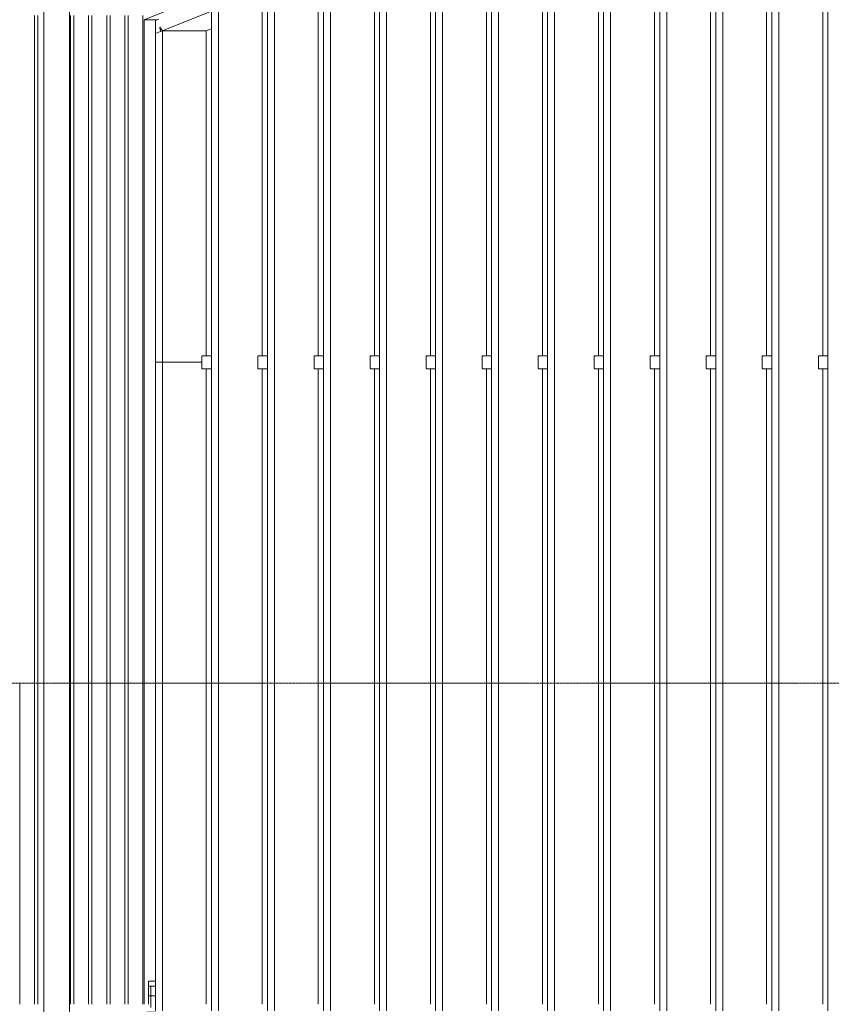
# Model space of a CAD drawing. Extents: x 0 to 92550, y 0 to 59400.
# Tile 36 of 105: x 14136 to 17297, y 40950 to 44784. Entities that reach past the tile are written whole.
import ezdxf
from ezdxf.xclip import XClip

# ---------------------------------------------------------------- set-up
doc = ezdxf.new("R2010")
doc.units = 0
doc.header["$MEASUREMENT"] = 0
doc.header["$XCLIPFRAME"] = 0
doc.linetypes.add('Streep-streepje', pattern=[1300, 1000, -100, 100, -100])
for name, color, linetype in [('ZZ 21 Buitenwand spouwblad baksteen', 7, 'Continuous'), ('ZZ 21 Vliesgevel', 7, 'Continuous'), ('ZZ 41 Buitenwandafwerking gevelhout', 7, 'Continuous'), ('ZZ 52 Hemelwaterafvoeren', 7, 'Continuous')]:
    doc.layers.add(name, color=color, linetype=linetype)

# ---------------------------------------------------------------- blocks, each defined once
blk = doc.blocks.new('*X20')
at = {"layer": 'ZZ 41 Buitenwandafwerking gevelhout', "color": 7, "linetype": 'Continuous', "lineweight": 5, "ltscale": 0.01}
for p, q in [((14193.3, 44800), (14193.3, 44700)), ((14193.3, 44800), (14193.3, 44700)), ((14206.4, 44800), (14206.4, 44700)), ((14334.1, 44800), (14334.1, 44700)), ((14334.1, 44800), (14334.1, 44700)), ((14347.2, 44800), (14347.2, 44700)), ((14404.5, 44800), (14404.5, 44700)), ((14404.5, 44800), (14404.5, 44700)), ((14417.6, 44800), (14417.6, 44700)), ((14474.9, 44800), (14474.9, 44700)), ((14474.9, 44800), (14474.9, 44700)), ((14488, 44800), (14488, 44700)), ((14545.3, 44800), (14545.3, 44700)), ((14545.3, 44800), (14545.3, 44700)), ((14558.4, 44800), (14558.4, 44700)), ((14615.7, 44800), (14615.7, 44700)), ((14615.7, 44800), (14615.7, 44700)), ((14193.3, 44700), (14193.3, 44600)), ((14193.3, 44700), (14193.3, 44600)), ((14206.4, 44700), (14206.4, 44600)), ((14334.1, 44700), (14334.1, 44600)), ((14334.1, 44700), (14334.1, 44600)), ((14347.2, 44700), (14347.2, 44600)), ((14404.5, 44700), (14404.5, 44600)), ((14404.5, 44700), (14404.5, 44600)), ((14417.6, 44700), (14417.6, 44600)), ((14474.9, 44700), (14474.9, 44600)), ((14474.9, 44700), (14474.9, 44600)), ((14488, 44700), (14488, 44600)), ((14545.3, 44700), (14545.3, 44600)), ((14545.3, 44700), (14545.3, 44600)), ((14558.4, 44700), (14558.4, 44600)), ((14615.7, 44700), (14615.7, 44600)), ((14615.7, 44700), (14615.7, 44600)), ((14193.3, 44600), (14193.3, 44500)), ((14193.3, 44600), (14193.3, 44500)), ((14206.4, 44600), (14206.4, 44500)), ((14334.1, 44600), (14334.1, 44500)), ((14334.1, 44600), (14334.1, 44500)), ((14347.2, 44600), (14347.2, 44500)), ((14404.5, 44600), (14404.5, 44500)), ((14404.5, 44600), (14404.5, 44500)), ((14417.6, 44600), (14417.6, 44500)), ((14474.9, 44600), (14474.9, 44500)), ((14474.9, 44600), (14474.9, 44500)), ((14488, 44600), (14488, 44500)), ((14545.3, 44600), (14545.3, 44500)), ((14545.3, 44600), (14545.3, 44500)), ((14558.4, 44600), (14558.4, 44500)), ((14615.7, 44600), (14615.7, 44500)), ((14615.7, 44600), (14615.7, 44500)), ((14193.3, 44500), (14193.3, 44400)), ((14193.3, 44500), (14193.3, 44400)), ((14206.4, 44500), (14206.4, 44400)), ((14334.1, 44500), (14334.1, 44400)), ((14334.1, 44500), (14334.1, 44400)), ((14347.2, 44500), (14347.2, 44400)), ((14404.5, 44500), (14404.5, 44400)), ((14404.5, 44500), (14404.5, 44400)), ((14417.6, 44500), (14417.6, 44400)), ((14474.9, 44500), (14474.9, 44400)), ((14474.9, 44500), (14474.9, 44400)), ((14488, 44500), (14488, 44400)), ((14545.3, 44500), (14545.3, 44400)), ((14545.3, 44500), (14545.3, 44400)), ((14558.4, 44500), (14558.4, 44400)), ((14615.7, 44500), (14615.7, 44400)), ((14615.7, 44500), (14615.7, 44400)), ((14193.3, 44400), (14193.3, 44300)), ((14193.3, 44400), (14193.3, 44300)), ((14206.4, 44400), (14206.4, 44300)), ((14334.1, 44400), (14334.1, 44300)), ((14334.1, 44400), (14334.1, 44300)), ((14347.2, 44400), (14347.2, 44300)), ((14404.5, 44400), (14404.5, 44300)), ((14404.5, 44400), (14404.5, 44300)), ((14417.6, 44400), (14417.6, 44300)), ((14474.9, 44400), (14474.9, 44300)), ((14474.9, 44400), (14474.9, 44300)), ((14488, 44400), (14488, 44300)), ((14545.3, 44400), (14545.3, 44300)), ((14545.3, 44400), (14545.3, 44300)), ((14558.4, 44400), (14558.4, 44300)), ((14615.7, 44400), (14615.7, 44300)), ((14615.7, 44400), (14615.7, 44300)), ((14193.3, 44300), (14193.3, 44200)), ((14193.3, 44300), (14193.3, 44200)), ((14206.4, 44300), (14206.4, 44200)), ((14334.1, 44300), (14334.1, 44200)), ((14334.1, 44300), (14334.1, 44200)), ((14347.2, 44300), (14347.2, 44200)), ((14404.5, 44300), (14404.5, 44200)), ((14404.5, 44300), (14404.5, 44200)), ((14417.6, 44300), (14417.6, 44200)), ((14474.9, 44300), (14474.9, 44200)), ((14474.9, 44300), (14474.9, 44200)), ((14488, 44300), (14488, 44200)), ((14545.3, 44300), (14545.3, 44200)), ((14545.3, 44300), (14545.3, 44200)), ((14558.4, 44300), (14558.4, 44200)), ((14615.7, 44300), (14615.7, 44200)), ((14615.7, 44300), (14615.7, 44200)), ((14193.3, 44200), (14193.3, 44100)), ((14193.3, 44200), (14193.3, 44100)), ((14206.4, 44200), (14206.4, 44100)), ((14334.1, 44200), (14334.1, 44100)), ((14334.1, 44200), (14334.1, 44100)), ((14347.2, 44200), (14347.2, 44100)), ((14404.5, 44200), (14404.5, 44100)), ((14404.5, 44200), (14404.5, 44100)), ((14417.6, 44200), (14417.6, 44100)), ((14474.9, 44200), (14474.9, 44100)), ((14474.9, 44200), (14474.9, 44100)), ((14488, 44200), (14488, 44100)), ((14545.3, 44200), (14545.3, 44100)), ((14545.3, 44200), (14545.3, 44100)), ((14558.4, 44200), (14558.4, 44100)), ((14615.7, 44200), (14615.7, 44100)), ((14615.7, 44200), (14615.7, 44100)), ((14193.3, 44100), (14193.3, 44000)), ((14193.3, 44100), (14193.3, 44000)), ((14206.4, 44100), (14206.4, 44000)), ((14334.1, 44100), (14334.1, 44000)), ((14334.1, 44100), (14334.1, 44000)), ((14347.2, 44100), (14347.2, 44000)), ((14404.5, 44100), (14404.5, 44000)), ((14404.5, 44100), (14404.5, 44000)), ((14417.6, 44100), (14417.6, 44000)), ((14474.9, 44100), (14474.9, 44000)), ((14474.9, 44100), (14474.9, 44000)), ((14488, 44100), (14488, 44000)), ((14545.3, 44100), (14545.3, 44000)), ((14545.3, 44100), (14545.3, 44000)), ((14558.4, 44100), (14558.4, 44000)), ((14615.7, 44100), (14615.7, 44000)), ((14615.7, 44100), (14615.7, 44000)), ((14193.3, 44000), (14193.3, 43900)), ((14193.3, 44000), (14193.3, 43900)), ((14206.4, 44000), (14206.4, 43900)), ((14334.1, 44000), (14334.1, 43900)), ((14334.1, 44000), (14334.1, 43900)), ((14347.2, 44000), (14347.2, 43900)), ((14404.5, 44000), (14404.5, 43900)), ((14404.5, 44000), (14404.5, 43900)), ((14417.6, 44000), (14417.6, 43900)), ((14474.9, 44000), (14474.9, 43900)), ((14474.9, 44000), (14474.9, 43900)), ((14488, 44000), (14488, 43900)), ((14545.3, 44000), (14545.3, 43900)), ((14545.3, 44000), (14545.3, 43900)), ((14558.4, 44000), (14558.4, 43900)), ((14615.7, 44000), (14615.7, 43900)), ((14615.7, 44000), (14615.7, 43900)), ((14193.3, 43900), (14193.3, 43800)), ((14193.3, 43900), (14193.3, 43800)), ((14206.4, 43900), (14206.4, 43800)), ((14334.1, 43900), (14334.1, 43800)), ((14334.1, 43900), (14334.1, 43800)), ((14347.2, 43900), (14347.2, 43800)), ((14404.5, 43900), (14404.5, 43800)), ((14404.5, 43900), (14404.5, 43800)), ((14417.6, 43900), (14417.6, 43800)), ((14474.9, 43900), (14474.9, 43800)), ((14474.9, 43900), (14474.9, 43800)), ((14488, 43900), (14488, 43800)), ((14545.3, 43900), (14545.3, 43800)), ((14545.3, 43900), (14545.3, 43800)), ((14558.4, 43900), (14558.4, 43800)), ((14615.7, 43900), (14615.7, 43800)), ((14615.7, 43900), (14615.7, 43800)), ((14193.3, 43800), (14193.3, 43700)), ((14193.3, 43800), (14193.3, 43700)), ((14206.4, 43800), (14206.4, 43700)), ((14334.1, 43800), (14334.1, 43700)), ((14334.1, 43800), (14334.1, 43700)), ((14347.2, 43800), (14347.2, 43700)), ((14404.5, 43800), (14404.5, 43700)), ((14404.5, 43800), (14404.5, 43700)), ((14417.6, 43800), (14417.6, 43700)), ((14474.9, 43800), (14474.9, 43700)), ((14474.9, 43800), (14474.9, 43700)), ((14488, 43800), (14488, 43700)), ((14545.3, 43800), (14545.3, 43700)), ((14545.3, 43800), (14545.3, 43700)), ((14558.4, 43800), (14558.4, 43700)), ((14615.7, 43800), (14615.7, 43700)), ((14615.7, 43800), (14615.7, 43700)), ((14193.3, 43700), (14193.3, 43600)), ((14193.3, 43700), (14193.3, 43600)), ((14206.4, 43700), (14206.4, 43600)), ((14334.1, 43700), (14334.1, 43600)), ((14334.1, 43700), (14334.1, 43600)), ((14347.2, 43700), (14347.2, 43600)), ((14404.5, 43700), (14404.5, 43600)), ((14404.5, 43700), (14404.5, 43600)), ((14417.6, 43700), (14417.6, 43600)), ((14474.9, 43700), (14474.9, 43600)), ((14474.9, 43700), (14474.9, 43600)), ((14488, 43700), (14488, 43600)), ((14545.3, 43700), (14545.3, 43600)), ((14545.3, 43700), (14545.3, 43600)), ((14558.4, 43700), (14558.4, 43600)), ((14615.7, 43700), (14615.7, 43600)), ((14615.7, 43700), (14615.7, 43600)), ((14193.3, 43600), (14193.3, 43500)), ((14193.3, 43600), (14193.3, 43500)), ((14206.4, 43600), (14206.4, 43500)), ((14334.1, 43600), (14334.1, 43500)), ((14334.1, 43600), (14334.1, 43500)), ((14347.2, 43600), (14347.2, 43500)), ((14404.5, 43600), (14404.5, 43500)), ((14404.5, 43600), (14404.5, 43500)), ((14417.6, 43600), (14417.6, 43500)), ((14474.9, 43600), (14474.9, 43500)), ((14474.9, 43600), (14474.9, 43500)), ((14488, 43600), (14488, 43500)), ((14545.3, 43600), (14545.3, 43500)), ((14545.3, 43600), (14545.3, 43500)), ((14558.4, 43600), (14558.4, 43500)), ((14615.7, 43600), (14615.7, 43500)), ((14615.7, 43600), (14615.7, 43500)), ((14193.3, 43500), (14193.3, 43400)), ((14193.3, 43500), (14193.3, 43400)), ((14206.4, 43500), (14206.4, 43400)), ((14334.1, 43500), (14334.1, 43400)), ((14334.1, 43500), (14334.1, 43400)), ((14347.2, 43500), (14347.2, 43400)), ((14404.5, 43500), (14404.5, 43400)), ((14404.5, 43500), (14404.5, 43400)), ((14417.6, 43500), (14417.6, 43400)), ((14474.9, 43500), (14474.9, 43400)), ((14474.9, 43500), (14474.9, 43400)), ((14488, 43500), (14488, 43400)), ((14545.3, 43500), (14545.3, 43400)), ((14545.3, 43500), (14545.3, 43400)), ((14558.4, 43500), (14558.4, 43400)), ((14615.7, 43500), (14615.7, 43400)), ((14615.7, 43500), (14615.7, 43400)), ((14193.3, 43400), (14193.3, 43300)), ((14193.3, 43400), (14193.3, 43300)), ((14206.4, 43400), (14206.4, 43300)), ((14334.1, 43400), (14334.1, 43300)), ((14334.1, 43400), (14334.1, 43300)), ((14347.2, 43400), (14347.2, 43300)), ((14404.5, 43400), (14404.5, 43300)), ((14404.5, 43400), (14404.5, 43300)), ((14417.6, 43400), (14417.6, 43300)), ((14474.9, 43400), (14474.9, 43300)), ((14474.9, 43400), (14474.9, 43300)), ((14488, 43400), (14488, 43300)), ((14545.3, 43400), (14545.3, 43300)), ((14545.3, 43400), (14545.3, 43300)), ((14558.4, 43400), (14558.4, 43300)), ((14615.7, 43400), (14615.7, 43300)), ((14615.7, 43400), (14615.7, 43300)), ((14193.3, 43300), (14193.3, 43200)), ((14193.3, 43300), (14193.3, 43200)), ((14206.4, 43300), (14206.4, 43200)), ((14334.1, 43300), (14334.1, 43200)), ((14334.1, 43300), (14334.1, 43200)), ((14347.2, 43300), (14347.2, 43200)), ((14404.5, 43300), (14404.5, 43200)), ((14404.5, 43300), (14404.5, 43200)), ((14417.6, 43300), (14417.6, 43200)), ((14474.9, 43300), (14474.9, 43200)), ((14474.9, 43300), (14474.9, 43200)), ((14488, 43300), (14488, 43200)), ((14545.3, 43300), (14545.3, 43200)), ((14545.3, 43300), (14545.3, 43200)), ((14558.4, 43300), (14558.4, 43200)), ((14615.7, 43300), (14615.7, 43200)), ((14615.7, 43300), (14615.7, 43200)), ((14193.3, 43200), (14193.3, 43100)), ((14193.3, 43200), (14193.3, 43100)), ((14206.4, 43200), (14206.4, 43100)), ((14334.1, 43200), (14334.1, 43100)), ((14334.1, 43200), (14334.1, 43100)), ((14347.2, 43200), (14347.2, 43100)), ((14404.5, 43200), (14404.5, 43100)), ((14404.5, 43200), (14404.5, 43100)), ((14417.6, 43200), (14417.6, 43100)), ((14474.9, 43200), (14474.9, 43100)), ((14474.9, 43200), (14474.9, 43100)), ((14488, 43200), (14488, 43100)), ((14545.3, 43200), (14545.3, 43100)), ((14545.3, 43200), (14545.3, 43100)), ((14558.4, 43200), (14558.4, 43100)), ((14615.7, 43200), (14615.7, 43100)), ((14615.7, 43200), (14615.7, 43100)), ((14193.3, 43100), (14193.3, 43000)), ((14193.3, 43100), (14193.3, 43000)), ((14206.4, 43100), (14206.4, 43000)), ((14334.1, 43100), (14334.1, 43000)), ((14334.1, 43100), (14334.1, 43000)), ((14347.2, 43100), (14347.2, 43000)), ((14404.5, 43100), (14404.5, 43000)), ((14404.5, 43100), (14404.5, 43000)), ((14417.6, 43100), (14417.6, 43000)), ((14474.9, 43100), (14474.9, 43000)), ((14474.9, 43100), (14474.9, 43000)), ((14488, 43100), (14488, 43000)), ((14545.3, 43100), (14545.3, 43000)), ((14545.3, 43100), (14545.3, 43000)), ((14558.4, 43100), (14558.4, 43000)), ((14615.7, 43100), (14615.7, 43000)), ((14615.7, 43100), (14615.7, 43000)), ((14193.3, 43000), (14193.3, 42900)), ((14193.3, 43000), (14193.3, 42900)), ((14206.4, 43000), (14206.4, 42900)), ((14334.1, 43000), (14334.1, 42900)), ((14334.1, 43000), (14334.1, 42900)), ((14347.2, 43000), (14347.2, 42900)), ((14404.5, 43000), (14404.5, 42900)), ((14404.5, 43000), (14404.5, 42900)), ((14417.6, 43000), (14417.6, 42900)), ((14474.9, 43000), (14474.9, 42900)), ((14474.9, 43000), (14474.9, 42900)), ((14488, 43000), (14488, 42900)), ((14545.3, 43000), (14545.3, 42900)), ((14545.3, 43000), (14545.3, 42900)), ((14558.4, 43000), (14558.4, 42900)), ((14615.7, 43000), (14615.7, 42900)), ((14615.7, 43000), (14615.7, 42900)), ((14193.3, 42900), (14193.3, 42800)), ((14193.3, 42900), (14193.3, 42800)), ((14206.4, 42900), (14206.4, 42800)), ((14334.1, 42900), (14334.1, 42800)), ((14334.1, 42900), (14334.1, 42800)), ((14347.2, 42900), (14347.2, 42800)), ((14404.5, 42900), (14404.5, 42800)), ((14404.5, 42900), (14404.5, 42800)), ((14417.6, 42900), (14417.6, 42800)), ((14474.9, 42900), (14474.9, 42800)), ((14474.9, 42900), (14474.9, 42800)), ((14488, 42900), (14488, 42800)), ((14545.3, 42900), (14545.3, 42800)), ((14545.3, 42900), (14545.3, 42800)), ((14558.4, 42900), (14558.4, 42800)), ((14615.7, 42900), (14615.7, 42800)), ((14615.7, 42900), (14615.7, 42800)), ((14193.3, 42800), (14193.3, 42700)), ((14193.3, 42800), (14193.3, 42700)), ((14206.4, 42800), (14206.4, 42700)), ((14334.1, 42800), (14334.1, 42700)), ((14334.1, 42800), (14334.1, 42700)), ((14347.2, 42800), (14347.2, 42700)), ((14404.5, 42800), (14404.5, 42700)), ((14404.5, 42800), (14404.5, 42700)), ((14417.6, 42800), (14417.6, 42700)), ((14474.9, 42800), (14474.9, 42700)), ((14474.9, 42800), (14474.9, 42700)), ((14488, 42800), (14488, 42700)), ((14545.3, 42800), (14545.3, 42700)), ((14545.3, 42800), (14545.3, 42700)), ((14558.4, 42800), (14558.4, 42700)), ((14615.7, 42800), (14615.7, 42700)), ((14615.7, 42800), (14615.7, 42700)), ((14193.3, 42700), (14193.3, 42600)), ((14193.3, 42700), (14193.3, 42600)), ((14206.4, 42700), (14206.4, 42600)), ((14334.1, 42700), (14334.1, 42600)), ((14334.1, 42700), (14334.1, 42600)), ((14347.2, 42700), (14347.2, 42600)), ((14404.5, 42700), (14404.5, 42600)), ((14404.5, 42700), (14404.5, 42600)), ((14417.6, 42700), (14417.6, 42600)), ((14474.9, 42700), (14474.9, 42600)), ((14474.9, 42700), (14474.9, 42600)), ((14488, 42700), (14488, 42600)), ((14545.3, 42700), (14545.3, 42600)), ((14545.3, 42700), (14545.3, 42600)), ((14558.4, 42700), (14558.4, 42600)), ((14615.7, 42700), (14615.7, 42600)), ((14615.7, 42700), (14615.7, 42600)), ((14193.3, 42600), (14193.3, 42500)), ((14193.3, 42600), (14193.3, 42500)), ((14206.4, 42600), (14206.4, 42500)), ((14334.1, 42600), (14334.1, 42500)), ((14334.1, 42600), (14334.1, 42500)), ((14347.2, 42600), (14347.2, 42500)), ((14404.5, 42600), (14404.5, 42500)), ((14404.5, 42600), (14404.5, 42500)), ((14417.6, 42600), (14417.6, 42500)), ((14474.9, 42600), (14474.9, 42500)), ((14474.9, 42600), (14474.9, 42500)), ((14488, 42600), (14488, 42500)), ((14545.3, 42600), (14545.3, 42500)), ((14545.3, 42600), (14545.3, 42500)), ((14558.4, 42600), (14558.4, 42500)), ((14615.7, 42600), (14615.7, 42500)), ((14615.7, 42600), (14615.7, 42500)), ((14193.3, 42500), (14193.3, 42400)), ((14193.3, 42500), (14193.3, 42400)), ((14206.4, 42500), (14206.4, 42400)), ((14334.1, 42500), (14334.1, 42400)), ((14334.1, 42500), (14334.1, 42400)), ((14347.2, 42500), (14347.2, 42400)), ((14404.5, 42500), (14404.5, 42400)), ((14404.5, 42500), (14404.5, 42400)), ((14417.6, 42500), (14417.6, 42400)), ((14474.9, 42500), (14474.9, 42400)), ((14474.9, 42500), (14474.9, 42400)), ((14488, 42500), (14488, 42400)), ((14545.3, 42500), (14545.3, 42400)), ((14545.3, 42500), (14545.3, 42400)), ((14558.4, 42500), (14558.4, 42400)), ((14615.7, 42500), (14615.7, 42400)), ((14615.7, 42500), (14615.7, 42400)), ((14193.3, 42400), (14193.3, 42300)), ((14193.3, 42400), (14193.3, 42300)), ((14206.4, 42400), (14206.4, 42300)), ((14334.1, 42400), (14334.1, 42300)), ((14334.1, 42400), (14334.1, 42300)), ((14347.2, 42400), (14347.2, 42300)), ((14404.5, 42400), (14404.5, 42300)), ((14404.5, 42400), (14404.5, 42300)), ((14417.6, 42400), (14417.6, 42300)), ((14474.9, 42400), (14474.9, 42300)), ((14474.9, 42400), (14474.9, 42300)), ((14488, 42400), (14488, 42300)), ((14545.3, 42400), (14545.3, 42300)), ((14545.3, 42400), (14545.3, 42300)), ((14558.4, 42400), (14558.4, 42300)), ((14615.7, 42400), (14615.7, 42300)), ((14615.7, 42400), (14615.7, 42300)), ((14193.3, 42300), (14193.3, 42200)), ((14193.3, 42300), (14193.3, 42200)), ((14206.4, 42300), (14206.4, 42200)), ((14334.1, 42300), (14334.1, 42200)), ((14334.1, 42300), (14334.1, 42200)), ((14347.2, 42300), (14347.2, 42200)), ((14404.5, 42300), (14404.5, 42200)), ((14404.5, 42300), (14404.5, 42200)), ((14417.6, 42300), (14417.6, 42200)), ((14474.9, 42300), (14474.9, 42200)), ((14474.9, 42300), (14474.9, 42200)), ((14488, 42300), (14488, 42200)), ((14545.3, 42300), (14545.3, 42200)), ((14545.3, 42300), (14545.3, 42200)), ((14558.4, 42300), (14558.4, 42200)), ((14615.7, 42300), (14615.7, 42200)), ((14615.7, 42300), (14615.7, 42200))]:
    blk.add_line(p, q, dxfattribs=at)
blk = doc.blocks.new('*X40')
at = {"layer": 'ZZ 41 Buitenwandafwerking gevelhout', "color": 7, "linetype": 'Continuous', "lineweight": 5, "ltscale": 0.01}
for p, q in [((14136, 42200), (14136, 42100)), ((14193.3, 42200), (14193.3, 42100)), ((14193.3, 42200), (14193.3, 42100)), ((14206.4, 42200), (14206.4, 42100)), ((14136, 42100), (14136, 42000)), ((14193.3, 42100), (14193.3, 42000)), ((14193.3, 42100), (14193.3, 42000)), ((14206.4, 42100), (14206.4, 42000)), ((14136, 42000), (14136, 41900)), ((14193.3, 42000), (14193.3, 41900)), ((14193.3, 42000), (14193.3, 41900)), ((14206.4, 42000), (14206.4, 41900)), ((14136, 41900), (14136, 41800)), ((14193.3, 41900), (14193.3, 41800)), ((14193.3, 41900), (14193.3, 41800)), ((14206.4, 41900), (14206.4, 41800)), ((14136, 41800), (14136, 41700)), ((14193.3, 41800), (14193.3, 41700)), ((14193.3, 41800), (14193.3, 41700)), ((14206.4, 41800), (14206.4, 41700)), ((14136, 41700), (14136, 41600)), ((14193.3, 41700), (14193.3, 41600)), ((14193.3, 41700), (14193.3, 41600)), ((14206.4, 41700), (14206.4, 41600)), ((14136, 41600), (14136, 41500)), ((14193.3, 41600), (14193.3, 41500)), ((14193.3, 41600), (14193.3, 41500)), ((14206.4, 41600), (14206.4, 41500)), ((14136, 41500), (14136, 41400)), ((14193.3, 41500), (14193.3, 41400)), ((14193.3, 41500), (14193.3, 41400)), ((14206.4, 41500), (14206.4, 41400)), ((14136, 41400), (14136, 41300)), ((14193.3, 41400), (14193.3, 41300)), ((14193.3, 41400), (14193.3, 41300)), ((14206.4, 41400), (14206.4, 41300)), ((14136, 41300), (14136, 41200)), ((14193.3, 41300), (14193.3, 41200)), ((14193.3, 41300), (14193.3, 41200)), ((14206.4, 41300), (14206.4, 41200)), ((14136, 41200), (14136, 41100)), ((14193.3, 41200), (14193.3, 41100)), ((14193.3, 41200), (14193.3, 41100)), ((14206.4, 41200), (14206.4, 41100)), ((14136, 41100), (14136, 41000)), ((14193.3, 41100), (14193.3, 41000)), ((14193.3, 41100), (14193.3, 41000)), ((14206.4, 41100), (14206.4, 41000)), ((14136, 41000), (14136, 40950)), ((14193.3, 41000), (14193.3, 40950)), ((14193.3, 41000), (14193.3, 40950)), ((14206.4, 41000), (14206.4, 40950))]:
    blk.add_line(p, q, dxfattribs=at)
blk = doc.blocks.new('*X41')
at = {"layer": 'ZZ 41 Buitenwandafwerking gevelhout', "color": 7, "linetype": 'Continuous', "lineweight": 5, "ltscale": 0.01}
for p, q in [((14334.1, 42200), (14334.1, 42100)), ((14334.1, 42200), (14334.1, 42100)), ((14347.2, 42200), (14347.2, 42100)), ((14404.5, 42200), (14404.5, 42100)), ((14404.5, 42200), (14404.5, 42100)), ((14417.6, 42200), (14417.6, 42100)), ((14474.9, 42200), (14474.9, 42100)), ((14474.9, 42200), (14474.9, 42100)), ((14488, 42200), (14488, 42100)), ((14545.3, 42200), (14545.3, 42100)), ((14545.3, 42200), (14545.3, 42100)), ((14558.4, 42200), (14558.4, 42100)), ((14615.7, 42200), (14615.7, 42100)), ((14615.7, 42200), (14615.7, 42100)), ((14334.1, 42100), (14334.1, 42000)), ((14334.1, 42100), (14334.1, 42000)), ((14347.2, 42100), (14347.2, 42000)), ((14404.5, 42100), (14404.5, 42000)), ((14404.5, 42100), (14404.5, 42000)), ((14417.6, 42100), (14417.6, 42000)), ((14474.9, 42100), (14474.9, 42000)), ((14474.9, 42100), (14474.9, 42000)), ((14488, 42100), (14488, 42000)), ((14545.3, 42100), (14545.3, 42000)), ((14545.3, 42100), (14545.3, 42000)), ((14558.4, 42100), (14558.4, 42000)), ((14615.7, 42100), (14615.7, 42000)), ((14615.7, 42100), (14615.7, 42000)), ((14334.1, 42000), (14334.1, 41900)), ((14334.1, 42000), (14334.1, 41900)), ((14347.2, 42000), (14347.2, 41900)), ((14404.5, 42000), (14404.5, 41900)), ((14404.5, 42000), (14404.5, 41900)), ((14417.6, 42000), (14417.6, 41900)), ((14474.9, 42000), (14474.9, 41900)), ((14474.9, 42000), (14474.9, 41900)), ((14488, 42000), (14488, 41900)), ((14545.3, 42000), (14545.3, 41900)), ((14545.3, 42000), (14545.3, 41900)), ((14558.4, 42000), (14558.4, 41900)), ((14615.7, 42000), (14615.7, 41900)), ((14615.7, 42000), (14615.7, 41900)), ((14334.1, 41900), (14334.1, 41800)), ((14334.1, 41900), (14334.1, 41800)), ((14347.2, 41900), (14347.2, 41800)), ((14404.5, 41900), (14404.5, 41800)), ((14404.5, 41900), (14404.5, 41800)), ((14417.6, 41900), (14417.6, 41800)), ((14474.9, 41900), (14474.9, 41800)), ((14474.9, 41900), (14474.9, 41800)), ((14488, 41900), (14488, 41800)), ((14545.3, 41900), (14545.3, 41800)), ((14545.3, 41900), (14545.3, 41800)), ((14558.4, 41900), (14558.4, 41800)), ((14615.7, 41900), (14615.7, 41800)), ((14615.7, 41900), (14615.7, 41800)), ((14334.1, 41800), (14334.1, 41700)), ((14334.1, 41800), (14334.1, 41700)), ((14347.2, 41800), (14347.2, 41700)), ((14404.5, 41800), (14404.5, 41700)), ((14404.5, 41800), (14404.5, 41700)), ((14417.6, 41800), (14417.6, 41700)), ((14474.9, 41800), (14474.9, 41700)), ((14474.9, 41800), (14474.9, 41700)), ((14488, 41800), (14488, 41700)), ((14545.3, 41800), (14545.3, 41700)), ((14545.3, 41800), (14545.3, 41700)), ((14558.4, 41800), (14558.4, 41700)), ((14615.7, 41800), (14615.7, 41700)), ((14615.7, 41800), (14615.7, 41700)), ((14334.1, 41700), (14334.1, 41600)), ((14334.1, 41700), (14334.1, 41600)), ((14347.2, 41700), (14347.2, 41600)), ((14404.5, 41700), (14404.5, 41600)), ((14404.5, 41700), (14404.5, 41600)), ((14417.6, 41700), (14417.6, 41600)), ((14474.9, 41700), (14474.9, 41600)), ((14474.9, 41700), (14474.9, 41600)), ((14488, 41700), (14488, 41600)), ((14545.3, 41700), (14545.3, 41600)), ((14545.3, 41700), (14545.3, 41600)), ((14558.4, 41700), (14558.4, 41600)), ((14615.7, 41700), (14615.7, 41600)), ((14615.7, 41700), (14615.7, 41600)), ((14334.1, 41600), (14334.1, 41500)), ((14334.1, 41600), (14334.1, 41500)), ((14347.2, 41600), (14347.2, 41500)), ((14404.5, 41600), (14404.5, 41500)), ((14404.5, 41600), (14404.5, 41500)), ((14417.6, 41600), (14417.6, 41500)), ((14474.9, 41600), (14474.9, 41500)), ((14474.9, 41600), (14474.9, 41500)), ((14488, 41600), (14488, 41500)), ((14545.3, 41600), (14545.3, 41500)), ((14545.3, 41600), (14545.3, 41500)), ((14558.4, 41600), (14558.4, 41500)), ((14615.7, 41600), (14615.7, 41500)), ((14615.7, 41600), (14615.7, 41500)), ((14334.1, 41500), (14334.1, 41400)), ((14334.1, 41500), (14334.1, 41400)), ((14347.2, 41500), (14347.2, 41400)), ((14404.5, 41500), (14404.5, 41400)), ((14404.5, 41500), (14404.5, 41400)), ((14417.6, 41500), (14417.6, 41400)), ((14474.9, 41500), (14474.9, 41400)), ((14474.9, 41500), (14474.9, 41400)), ((14488, 41500), (14488, 41400)), ((14545.3, 41500), (14545.3, 41400)), ((14545.3, 41500), (14545.3, 41400)), ((14558.4, 41500), (14558.4, 41400)), ((14615.7, 41500), (14615.7, 41400)), ((14615.7, 41500), (14615.7, 41400)), ((14334.1, 41400), (14334.1, 41300)), ((14334.1, 41400), (14334.1, 41300)), ((14347.2, 41400), (14347.2, 41300)), ((14404.5, 41400), (14404.5, 41300)), ((14404.5, 41400), (14404.5, 41300)), ((14417.6, 41400), (14417.6, 41300)), ((14474.9, 41400), (14474.9, 41300)), ((14474.9, 41400), (14474.9, 41300)), ((14488, 41400), (14488, 41300)), ((14545.3, 41400), (14545.3, 41300)), ((14545.3, 41400), (14545.3, 41300)), ((14558.4, 41400), (14558.4, 41300)), ((14615.7, 41400), (14615.7, 41300)), ((14615.7, 41400), (14615.7, 41300)), ((14334.1, 41300), (14334.1, 41200)), ((14334.1, 41300), (14334.1, 41200)), ((14347.2, 41300), (14347.2, 41200)), ((14404.5, 41300), (14404.5, 41200)), ((14404.5, 41300), (14404.5, 41200)), ((14417.6, 41300), (14417.6, 41200)), ((14474.9, 41300), (14474.9, 41200)), ((14474.9, 41300), (14474.9, 41200)), ((14488, 41300), (14488, 41200)), ((14545.3, 41300), (14545.3, 41200)), ((14545.3, 41300), (14545.3, 41200)), ((14558.4, 41300), (14558.4, 41200)), ((14615.7, 41300), (14615.7, 41200)), ((14615.7, 41300), (14615.7, 41200)), ((14334.1, 41200), (14334.1, 41100)), ((14334.1, 41200), (14334.1, 41100)), ((14347.2, 41200), (14347.2, 41100)), ((14404.5, 41200), (14404.5, 41100)), ((14404.5, 41200), (14404.5, 41100)), ((14417.6, 41200), (14417.6, 41100)), ((14474.9, 41200), (14474.9, 41100)), ((14474.9, 41200), (14474.9, 41100)), ((14488, 41200), (14488, 41100)), ((14545.3, 41200), (14545.3, 41100)), ((14545.3, 41200), (14545.3, 41100)), ((14558.4, 41200), (14558.4, 41100)), ((14615.7, 41200), (14615.7, 41100)), ((14615.7, 41200), (14615.7, 41100)), ((14334.1, 41100), (14334.1, 41000)), ((14334.1, 41100), (14334.1, 41000)), ((14347.2, 41100), (14347.2, 41000)), ((14404.5, 41100), (14404.5, 41000)), ((14404.5, 41100), (14404.5, 41000)), ((14417.6, 41100), (14417.6, 41000)), ((14474.9, 41100), (14474.9, 41000)), ((14474.9, 41100), (14474.9, 41000)), ((14488, 41100), (14488, 41000)), ((14545.3, 41100), (14545.3, 41000)), ((14545.3, 41100), (14545.3, 41000)), ((14558.4, 41100), (14558.4, 41000)), ((14615.7, 41100), (14615.7, 41000)), ((14615.7, 41100), (14615.7, 41000)), ((14334.1, 41000), (14334.1, 40950)), ((14334.1, 41000), (14334.1, 40950)), ((14347.2, 41000), (14347.2, 40950)), ((14404.5, 41000), (14404.5, 40950)), ((14404.5, 41000), (14404.5, 40950)), ((14417.6, 41000), (14417.6, 40950)), ((14474.9, 41000), (14474.9, 40950)), ((14474.9, 41000), (14474.9, 40950)), ((14488, 41000), (14488, 40950)), ((14545.3, 41000), (14545.3, 40950)), ((14545.3, 41000), (14545.3, 40950)), ((14558.4, 41000), (14558.4, 40950)), ((14615.7, 41000), (14615.7, 40950)), ((14615.7, 41000), (14615.7, 40950))]:
    blk.add_line(p, q, dxfattribs=at)
blk = doc.blocks.new('Drawing_1_1', base_point=(5738.9, 38400))
at = {"layer": 'ZZ 21 Buitenwand spouwblad baksteen', "linetype": 'Continuous', "lineweight": 0, "true_color": 0x000000}
h = blk.add_hatch(dxfattribs=at)
h.set_pattern_fill('920_Lijnen_horz__63_0001', color=18, style=0, pattern_type=2)
h.set_pattern_definition([(0, (23722.41, 38400), (0, 63), [])])
h.paths.add_polyline_path([(14330.6, 40950), (14330.6, 40937.5), (14646.5, 40937.5), (14646.5, 41020), (14638.1, 41020), (14638.1, 40950)])
h = blk.add_hatch(dxfattribs=at)
h.set_pattern_fill('920_Lijnen_horz__63_0001', color=18, style=0, pattern_type=2)
h.set_pattern_definition([(180, (-3337.04, 38400), (0, 63), [])])
h.paths.add_polyline_path([(14646.5, 40937.5), (14629.7, 40937.5), (14629.7, 38300), (14688.4, 38300), (14688.4, 38375), (14664.5, 38375), (14664.5, 38425), (14664.5, 41020), (14646.5, 41020)])
at = {"layer": 'ZZ 21 Buitenwand spouwblad baksteen', "color": 7, "linetype": 'Continuous', "lineweight": 5, "ltscale": 0.01}
for p, q in [((14646.5, 41020), (14638.1, 41020)), ((14646.5, 41020), (14664.5, 41020)), ((14646.5, 40937.5), (14646.5, 41020))]:
    blk.add_line(p, q, dxfattribs=at)
at = {"layer": 'ZZ 21 Vliesgevel', "color": 7, "linetype": 'Continuous', "lineweight": 5, "ltscale": 0.01}
for p, q in [((17283.8, 43450), (17283.8, 45777.5)), ((17092.8, 43450), (17092.8, 45701.1)), ((17263.8, 45701.1), (17263.8, 43475)), ((17065.5, 43450), (17065.5, 45690.2)), ((16847.3, 43450), (16847.3, 45602.9)), ((16874.6, 43450), (16874.6, 45613.8)), ((17045.5, 45613.8), (17045.5, 43475)), ((16629, 43450), (16629, 45515.6)), ((16656.3, 43450), (16656.3, 45526.5)), ((16827.2, 45526.5), (16827.2, 43475)), ((16438, 43450), (16438, 45439.2)), ((16609, 45439.2), (16609, 43475)), ((16410.7, 43450), (16410.7, 45428.3)), ((16192.4, 43450), (16192.4, 45341)), ((16219.7, 43450), (16219.7, 45351.9)), ((16390.7, 45351.9), (16390.7, 43475)), ((15974.2, 43450), (15974.2, 45253.6)), ((16001.5, 43450), (16001.5, 45264.6)), ((16172.4, 45264.6), (16172.4, 43475)), ((15755.9, 43450), (15755.9, 45166.3)), ((15783.2, 43450), (15783.2, 45177.2)), ((15954.1, 45177.2), (15954.1, 43475)), ((15564.9, 43450), (15564.9, 45089.9)), ((15735.9, 45089.9), (15735.9, 43475)), ((15537.6, 43450), (15537.6, 45079)), ((15319.4, 43450), (15319.4, 44991.7)), ((15346.6, 43450), (15346.6, 45002.6)), ((15517.6, 45002.6), (15517.6, 43475)), ((15101.1, 43450), (15101.1, 44904.4)), ((15128.4, 43450), (15128.4, 44915.3)), ((15299.3, 44915.3), (15299.3, 43475)), ((14910.1, 43450), (14910.1, 44828)), ((15081, 44828), (15081, 43475)), ((14664.5, 44781), (14678.2, 44786.4)), ((14664.5, 44729.8), (14664.5, 44781)), ((14684, 44737.6), (14882.8, 44817.1)), ((14882.8, 43450), (14882.8, 44817.1)), ((14684, 44737.6), (14681.9, 44755.4)), ((14681.9, 44755.4), (14691.8, 44740.7)), ((14882.8, 44748.7), (14862.8, 44740.7)), ((14664.5, 44729.8), (14684, 44737.6)), ((14664.5, 43450), (14664.5, 44729.8)), ((14691.8, 44740.7), (14862.8, 44740.7)), ((14691.8, 43450), (14691.8, 44740.7)), ((14862.8, 44740.7), (14862.8, 43475)), ((14664.5, 40925), (14664.5, 43450)), ((14691.8, 43450), (14664.5, 43450)), ((14691.8, 40925), (14691.8, 43450)), ((14846, 43450), (14691.8, 43450)), ((14846, 43425), (14846, 43475)), ((14882.8, 43475), (14846, 43475)), ((14882.8, 40925), (14882.8, 43450)), ((14910.1, 40925), (14910.1, 43450)), ((15064.3, 43425), (15064.3, 43475)), ((15101.1, 43475), (15064.3, 43475)), ((15101.1, 40925), (15101.1, 43450)), ((15128.4, 40925), (15128.4, 43450)), ((15282.6, 43425), (15282.6, 43475)), ((15319.4, 43475), (15282.6, 43475)), ((15319.4, 40925), (15319.4, 43450)), ((15346.6, 40925), (15346.6, 43450)), ((15500.8, 43425), (15500.8, 43475)), ((15537.6, 43475), (15500.8, 43475)), ((15537.6, 40925), (15537.6, 43450)), ((15564.9, 40925), (15564.9, 43450)), ((15719.1, 43425), (15719.1, 43475)), ((15755.9, 43475), (15719.1, 43475)), ((15755.9, 40925), (15755.9, 43450)), ((15783.2, 40925), (15783.2, 43450)), ((15937.4, 43425), (15937.4, 43475)), ((15974.2, 43475), (15937.4, 43475)), ((15974.2, 40925), (15974.2, 43450)), ((16001.5, 40925), (16001.5, 43450)), ((16155.6, 43425), (16155.6, 43475)), ((16192.4, 43475), (16155.6, 43475)), ((16192.4, 40925), (16192.4, 43450)), ((16219.7, 40925), (16219.7, 43450)), ((16373.9, 43425), (16373.9, 43475)), ((16410.7, 43475), (16373.9, 43475)), ((16410.7, 40925), (16410.7, 43450)), ((16438, 40925), (16438, 43450)), ((16592.2, 43425), (16592.2, 43475)), ((16629, 43475), (16592.2, 43475)), ((16629, 40925), (16629, 43450)), ((16656.3, 40925), (16656.3, 43450)), ((16810.5, 43425), (16810.5, 43475)), ((16847.3, 43475), (16810.5, 43475)), ((16847.3, 40925), (16847.3, 43450)), ((16874.6, 40925), (16874.6, 43450)), ((17028.7, 43425), (17028.7, 43475)), ((17065.5, 43475), (17028.7, 43475)), ((17065.5, 40925), (17065.5, 43450)), ((17092.8, 40925), (17092.8, 43450)), ((17247, 43425), (17247, 43475)), ((17283.8, 43475), (17247, 43475)), ((17283.8, 40925), (17283.8, 43450)), ((14882.8, 43425), (14846, 43425)), ((14862.8, 43425), (14862.8, 40950)), ((15101.1, 43425), (15064.3, 43425)), ((15081, 43425), (15081, 40950)), ((15319.4, 43425), (15282.6, 43425)), ((15299.3, 43425), (15299.3, 40950)), ((15537.6, 43425), (15500.8, 43425)), ((15517.6, 43425), (15517.6, 40950)), ((15755.9, 43425), (15719.1, 43425)), ((15735.9, 43425), (15735.9, 40950)), ((15974.2, 43425), (15937.4, 43425)), ((15954.1, 43425), (15954.1, 40950)), ((16192.4, 43425), (16155.6, 43425)), ((16172.4, 43425), (16172.4, 40950)), ((16410.7, 43425), (16373.9, 43425)), ((16390.7, 43425), (16390.7, 40950)), ((16629, 43425), (16592.2, 43425)), ((16609, 43425), (16609, 40950)), ((16847.3, 43425), (16810.5, 43425)), ((16827.2, 43425), (16827.2, 40950)), ((17065.5, 43425), (17028.7, 43425)), ((17045.5, 43425), (17045.5, 40950)), ((17283.8, 43425), (17247, 43425)), ((17263.8, 43425), (17263.8, 40950))]:
    blk.add_line(p, q, dxfattribs=at)
at = {"layer": 'ZZ 41 Buitenwandafwerking gevelhout', "color": 7, "linetype": 'Continuous', "lineweight": 5, "ltscale": 0.01}
for p, q in [((14620.5, 44783.9), (19679, 46807.3)), ((14620.5, 42200), (14620.5, 44783.9)), ((14671.9, 44783.9), (14620.5, 44783.9)), ((14620.5, 42200), (14620.5, 40950)), ((14638.1, 41040), (14664.5, 41040)), ((14638.1, 40950), (14638.1, 41040))]:
    blk.add_line(p, q, dxfattribs=at)
at = {"layer": 'ZZ 41 Buitenwandafwerking gevelhout', "color": 7, "linetype": 'Streep-streepje', "lineweight": 15, "ltscale": 0.01}
blk.add_line((7788.9, 42200), (62238.9, 42200), dxfattribs=at)
at = {"layer": 'ZZ 52 Hemelwaterafvoeren', "color": 7, "linetype": 'Continuous', "lineweight": 5, "ltscale": 0.01}
for p, q in [((14230.7, 46563.7), (14230.7, 38300)), ((14330.6, 46577.3), (14330.6, 38300))]:
    blk.add_line(p, q, dxfattribs=at)
at = {"layer": 'ZZ 41 Buitenwandafwerking gevelhout', "color": 7, "linetype": 'Continuous', "lineweight": 25, "ltscale": 0.01}
for name in ['*X20', '*X40', '*X41']:
    blk.add_blockref(name, (0, 0), dxfattribs=at)

msp = doc.modelspace()

# ---------------------------------------------------------------- block references
at = {"color": 7, "linetype": 'Continuous', "lineweight": 25, "ltscale": 0.01}
ref = msp.add_blockref('Drawing_1_1', (5738.9, 38400), dxfattribs=at)
XClip(ref).set_block_clipping_path([(7788.8666666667, 35400), (63337.9746950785, 51400)])

doc.saveas('drawing.dxf')
